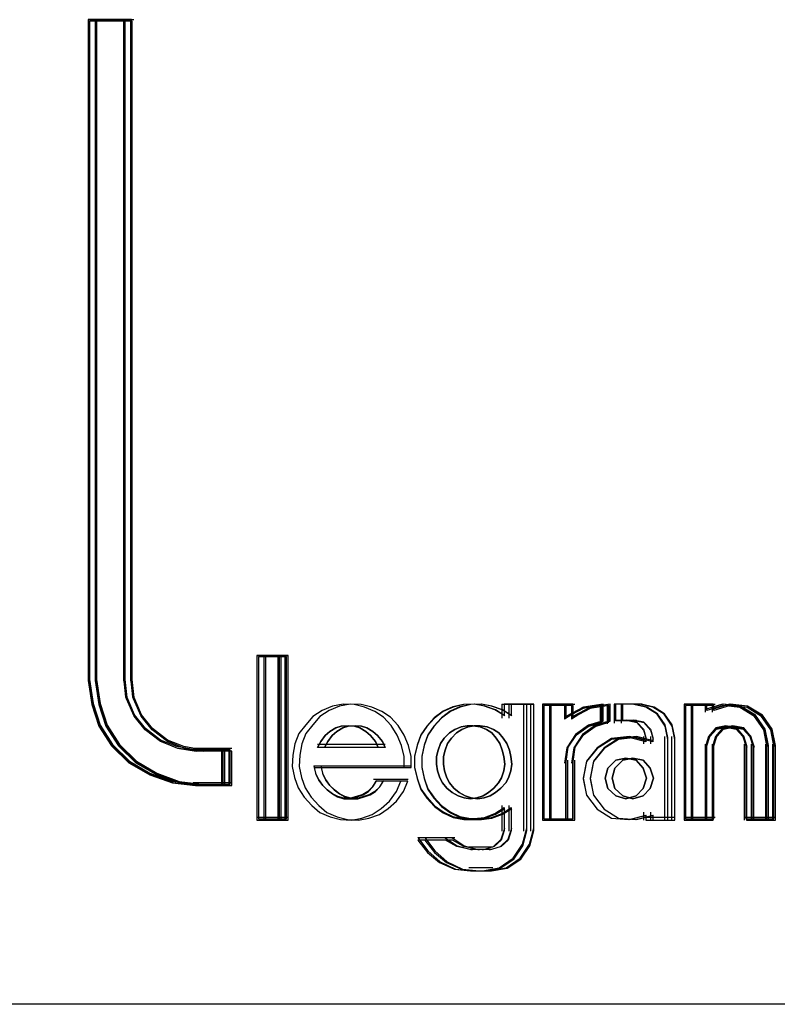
# Model space of a CAD drawing. Header units: centimetres. Extents: x -65222 to -44487, y -149615 to -110728.
# Tile 87 of 98: x -45963 to -45952, y -117915 to -117901. Entities that reach past the tile are written whole.
import ezdxf

# ---------------------------------------------------------------- set-up
doc = ezdxf.new("R2010")
doc.units = ezdxf.units.CM
for name, color, linetype, lineweight in [('2DE_OBJ_Eti-Apparatus', 7, 'Continuous', 25), ('2DE_TXTMARK', 7, 'Continuous', 9), ('ZRE Tablice', 7, 'Continuous', 13)]:
    doc.layers.add(name, color=color, linetype=linetype, lineweight=lineweight)
doc.styles.add('CP_ATTR', font='arial.ttf')

# ---------------------------------------------------------------- blocks, each defined once
blk = doc.blocks.new('2de_eti_9_2423_fj6mmc9')
blk.add_line((249.936, 97.697), (33.936, 97.697))
at = {"style": 'CP_ATTR', "flags": 9}
for tag, p in [('ORDER-NO', (-13.087, -11.867)), ('PRODUCT-TYPE', (-13.087, -11.866)), ('ARTICLE', (-13.087, -11.866)), ('GROUP', (-13.087, -11.866)), ('NUMBER', (-13.087, -11.866)), ('NAME', (-13.087, -11.866)), ('FUNCTION', (-13.087, -11.867)), ('ARTICLE-1', (-13.087, -11.867)), ('PRODUCER', (-13.087, -11.867)), ('WEIGHT', (-13.086, -11.866)), ('IP', (-13.086, -11.866)), ('CURRENT', (-13.086, -11.866)), ('LINK', (-13.086, -11.866)), ('OTHER', (-13.086, -11.866)), ('CHARACTER', (-13.086, -11.866)), ('POWER', (-13.086, -11.867)), ('EL-STATUS', (-13.086, -11.867)), ('ARTICLE-2', (-13.086, -11.867)), ('VOLTAGE', (-13.086, -11.867))]:
    blk.add_attdef(tag, p, '', height=0.00005, dxfattribs=at)
at = {"layer": '2DE_TXTMARK', "style": 'CP_ATTR', "width": 0.8, "flags": 8}
blk.add_attdef('VERTOM', (-6.191, 224.074), '', height=15, dxfattribs=at)
blk = doc.blocks.new('G$C0389C227')
at = {"layer": 'ZRE Tablice', "lineweight": -3}
for p, q in [((1.39, -49.27), (0.873, -49.27)), ((0.873, -49.27), (0.873, -58.669)), ((1.39, -49.27), (0.873, -49.27)), ((0.873, -49.27), (0.873, -58.669)), ((0.873, -49.27), (1.423, -49.27)), ((0.873, -49.27), (0.873, -58.674)), ((1.49, -49.27), (0.973, -49.27)), ((0.973, -49.27), (0.973, -58.669)), ((1.49, -49.27), (0.973, -49.27)), ((0.973, -49.27), (0.973, -58.669)), ((0.973, -49.27), (1.523, -49.27)), ((0.973, -49.27), (0.973, -58.674)), ((1.378, -49.27), (1.378, -58.674)), ((1.39, -58.669), (1.39, -49.27)), ((1.39, -58.669), (1.39, -49.27)), ((1.478, -49.27), (1.478, -58.674)), ((1.49, -58.669), (1.49, -49.27)), ((1.49, -58.669), (1.49, -49.27)), ((1.4, -49.292), (0.894, -49.292)), ((0.894, -49.292), (0.894, -58.654)), ((1.5, -49.292), (0.994, -49.292)), ((0.994, -49.292), (0.994, -58.654)), ((1.4, -58.654), (1.4, -49.292)), ((1.5, -58.654), (1.5, -49.292)), ((3.618, -58.314), (3.274, -58.314)), ((3.274, -58.314), (3.274, -60.656)), ((3.274, -58.314), (3.618, -58.314)), ((3.274, -58.314), (3.274, -60.656)), ((3.596, -58.333), (3.295, -58.333)), ((3.295, -58.333), (3.295, -60.635)), ((3.718, -58.314), (3.374, -58.314)), ((3.374, -58.314), (3.374, -60.656)), ((3.374, -58.314), (3.718, -58.314)), ((3.374, -58.314), (3.374, -60.656)), ((3.696, -58.333), (3.395, -58.333)), ((3.395, -58.333), (3.395, -60.635)), ((3.573, -58.314), (3.573, -60.656)), ((3.596, -60.635), (3.596, -58.333)), ((3.618, -60.656), (3.618, -58.314)), ((3.673, -58.314), (3.673, -60.656)), ((3.696, -60.635), (3.696, -58.333)), ((3.718, -60.656), (3.718, -58.314)), ((0.873, -58.631), (0.924, -58.981)), ((0.873, -58.669), (0.924, -59.011)), ((0.873, -58.669), (0.924, -59.011)), ((0.894, -58.654), (0.944, -58.994)), ((0.973, -58.631), (1.024, -58.981)), ((0.973, -58.669), (1.024, -59.011)), ((0.973, -58.669), (1.024, -59.011)), ((0.994, -58.654), (1.044, -58.994)), ((1.378, -58.631), (1.407, -58.9)), ((1.419, -58.928), (1.39, -58.669)), ((1.419, -58.928), (1.39, -58.669)), ((1.428, -58.912), (1.4, -58.654)), ((1.478, -58.631), (1.507, -58.9)), ((1.519, -58.928), (1.49, -58.669)), ((1.519, -58.928), (1.49, -58.669)), ((1.528, -58.912), (1.5, -58.654)), ((1.407, -58.9), (1.518, -59.158)), ((1.527, -59.176), (1.419, -58.928)), ((1.527, -59.176), (1.419, -58.928)), ((1.534, -59.158), (1.428, -58.912)), ((1.507, -58.9), (1.618, -59.158)), ((1.627, -59.176), (1.519, -58.928)), ((1.627, -59.176), (1.519, -58.928)), ((1.634, -59.158), (1.528, -58.912)), ((0.924, -58.981), (1.027, -59.298)), ((0.924, -59.011), (1.026, -59.319)), ((0.924, -59.011), (1.026, -59.319)), ((0.944, -58.994), (1.044, -59.301)), ((1.024, -58.981), (1.127, -59.298)), ((1.024, -59.011), (1.126, -59.319)), ((1.024, -59.011), (1.126, -59.319)), ((1.044, -58.994), (1.144, -59.301)), ((4.351, -59.033), (4.202, -59.095)), ((4.351, -59.033), (4.202, -59.095)), ((4.451, -59.033), (4.302, -59.095)), ((4.451, -59.033), (4.302, -59.095)), ((4.499, -59.005), (4.351, -59.033)), ((4.499, -59.005), (4.351, -59.033)), ((4.599, -59.005), (4.451, -59.033)), ((4.599, -59.005), (4.451, -59.033)), ((4.659, -59.011), (4.499, -59.005)), ((4.659, -59.011), (4.499, -59.005)), ((4.759, -59.011), (4.599, -59.005)), ((4.759, -59.011), (4.599, -59.005)), ((4.807, -59.045), (4.659, -59.011)), ((4.807, -59.045), (4.659, -59.011)), ((4.907, -59.045), (4.759, -59.011)), ((4.907, -59.045), (4.759, -59.011)), ((4.95, -59.107), (4.807, -59.045)), ((4.95, -59.107), (4.807, -59.045)), ((5.05, -59.107), (4.907, -59.045)), ((5.05, -59.107), (4.907, -59.045)), ((6.061, -59.044), (5.924, -59.106)), ((6.064, -59.045), (5.926, -59.107)), ((6.161, -59.044), (6.024, -59.106)), ((6.164, -59.045), (6.026, -59.107)), ((6.215, -59.011), (6.061, -59.044)), ((6.219, -59.011), (6.064, -59.045)), ((6.315, -59.011), (6.161, -59.044)), ((6.319, -59.011), (6.164, -59.045)), ((6.364, -59.005), (6.215, -59.011)), ((6.369, -59.005), (6.219, -59.011)), ((6.464, -59.005), (6.315, -59.011)), ((6.469, -59.005), (6.319, -59.011)), ((6.513, -59.033), (6.364, -59.005)), ((6.518, -59.033), (6.369, -59.005)), ((6.613, -59.033), (6.464, -59.005)), ((6.618, -59.033), (6.469, -59.005)), ((6.661, -59.083), (6.513, -59.033)), ((6.668, -59.084), (6.518, -59.033)), ((6.761, -59.083), (6.613, -59.033)), ((6.768, -59.084), (6.618, -59.033)), ((6.793, -59.167), (6.661, -59.083)), ((6.8, -59.169), (6.668, -59.084)), ((6.757, -59.005), (7.113, -59.005)), ((6.757, -59.005), (6.757, -59.206)), ((6.893, -59.167), (6.761, -59.083)), ((6.9, -59.169), (6.768, -59.084)), ((7.113, -59.005), (6.793, -59.005)), ((6.793, -59.005), (6.793, -59.167)), ((6.857, -59.005), (7.213, -59.005)), ((6.857, -59.005), (6.857, -59.206)), ((7.213, -59.005), (6.893, -59.005)), ((6.893, -59.005), (6.893, -59.167)), ((7.068, -59.005), (7.068, -60.809)), ((7.113, -60.799), (7.113, -59.005)), ((7.168, -59.005), (7.168, -60.809)), ((7.213, -60.799), (7.213, -59.005)), ((7.335, -59.005), (7.335, -60.656)), ((7.668, -59.005), (7.335, -59.005)), ((7.335, -59.005), (7.695, -59.005)), ((7.335, -59.005), (7.335, -60.656)), ((7.355, -59.025), (7.355, -60.635)), ((7.673, -59.025), (7.355, -59.025)), ((7.435, -59.005), (7.435, -60.656)), ((7.768, -59.005), (7.435, -59.005)), ((7.435, -59.005), (7.795, -59.005)), ((7.435, -59.005), (7.435, -60.656)), ((7.455, -59.025), (7.455, -60.635)), ((7.773, -59.025), (7.455, -59.025)), ((7.651, -59.005), (7.651, -59.218)), ((7.911, -59.053), (7.651, -59.218)), ((7.668, -59.18), (7.668, -59.005)), ((7.92, -59.045), (7.668, -59.18)), ((7.673, -59.195), (7.673, -59.025)), ((7.913, -59.064), (7.673, -59.195)), ((7.751, -59.005), (7.751, -59.218)), ((8.011, -59.053), (7.751, -59.218)), ((7.768, -59.18), (7.768, -59.005)), ((8.02, -59.045), (7.768, -59.18)), ((7.773, -59.195), (7.773, -59.025)), ((8.013, -59.064), (7.773, -59.195)), ((8.2, -59.005), (7.911, -59.053)), ((8.18, -59.025), (7.913, -59.064)), ((8.2, -59.005), (7.92, -59.045)), ((8.3, -59.005), (8.011, -59.053)), ((8.28, -59.025), (8.013, -59.064)), ((8.3, -59.005), (8.02, -59.045)), ((8.157, -59.005), (8.157, -59.284)), ((8.18, -59.261), (8.18, -59.025)), ((8.2, -59.247), (8.2, -59.005)), ((8.257, -59.005), (8.257, -59.284)), ((8.28, -59.261), (8.28, -59.025)), ((8.3, -59.247), (8.3, -59.005)), ((8.656, -59.005), (8.356, -59.005)), ((8.356, -59.005), (8.356, -59.273)), ((8.639, -59.005), (8.373, -59.005)), ((8.373, -59.005), (8.373, -59.236)), ((8.756, -59.005), (8.456, -59.005)), ((8.456, -59.005), (8.456, -59.273)), ((8.739, -59.005), (8.473, -59.005)), ((8.473, -59.005), (8.473, -59.236)), ((8.807, -59.047), (8.612, -59.005)), ((8.823, -59.045), (8.639, -59.005)), ((8.907, -59.047), (8.712, -59.005)), ((8.923, -59.045), (8.739, -59.005)), ((8.966, -59.149), (8.807, -59.047)), ((8.974, -59.14), (8.823, -59.045)), ((9.066, -59.149), (8.907, -59.047)), ((9.074, -59.14), (8.923, -59.045)), ((9.352, -59.005), (9.352, -60.656)), ((9.663, -59.005), (9.352, -59.005)), ((9.352, -59.005), (9.695, -59.005)), ((9.352, -59.005), (9.352, -60.656)), ((9.372, -59.025), (9.372, -60.635)), ((9.673, -59.025), (9.372, -59.025)), ((9.452, -59.005), (9.452, -60.656)), ((9.763, -59.005), (9.452, -59.005)), ((9.452, -59.005), (9.795, -59.005)), ((9.452, -59.005), (9.452, -60.656)), ((9.472, -59.025), (9.472, -60.635)), ((9.773, -59.025), (9.472, -59.025)), ((9.652, -59.005), (9.652, -59.12)), ((9.897, -59.005), (9.652, -59.082)), ((9.906, -59.005), (9.663, -59.078)), ((9.663, -59.078), (9.663, -59.005)), ((9.906, -59.025), (9.673, -59.097)), ((9.673, -59.097), (9.673, -59.025)), ((9.752, -59.005), (9.752, -59.12)), ((9.997, -59.005), (9.752, -59.082)), ((10.006, -59.005), (9.763, -59.078)), ((9.763, -59.078), (9.763, -59.005)), ((10.006, -59.025), (9.773, -59.097)), ((9.773, -59.097), (9.773, -59.025)), ((10.148, -59.035), (9.897, -59.005)), ((10.153, -59.033), (9.906, -59.005)), ((10.146, -59.053), (9.906, -59.025)), ((10.248, -59.035), (9.997, -59.005)), ((10.253, -59.033), (10.006, -59.005)), ((10.246, -59.053), (10.006, -59.025)), ((10.351, -59.179), (10.146, -59.053)), ((10.364, -59.17), (10.148, -59.035)), ((10.367, -59.163), (10.153, -59.033)), ((10.451, -59.179), (10.246, -59.053)), ((10.464, -59.17), (10.248, -59.035)), ((10.467, -59.163), (10.253, -59.033)), ((1.518, -59.158), (1.68, -59.359)), ((1.686, -59.369), (1.527, -59.176)), ((1.686, -59.369), (1.527, -59.176)), ((1.69, -59.351), (1.534, -59.158)), ((1.618, -59.158), (1.78, -59.359)), ((1.786, -59.369), (1.627, -59.176)), ((1.786, -59.369), (1.627, -59.176)), ((1.79, -59.351), (1.634, -59.158)), ((4.071, -59.18), (3.968, -59.298)), ((4.071, -59.18), (3.968, -59.298)), ((4.171, -59.18), (4.068, -59.298)), ((4.171, -59.18), (4.068, -59.298)), ((4.202, -59.095), (4.071, -59.18)), ((4.202, -59.095), (4.071, -59.18)), ((4.302, -59.095), (4.171, -59.18)), ((4.302, -59.095), (4.171, -59.18)), ((5.076, -59.191), (4.95, -59.107)), ((5.076, -59.191), (4.95, -59.107)), ((5.176, -59.191), (5.05, -59.107)), ((5.176, -59.191), (5.05, -59.107)), ((5.184, -59.309), (5.076, -59.191)), ((5.184, -59.309), (5.076, -59.191)), ((5.284, -59.309), (5.176, -59.191)), ((5.284, -59.309), (5.176, -59.191)), ((5.798, -59.201), (5.69, -59.318)), ((5.8, -59.202), (5.691, -59.321)), ((5.898, -59.201), (5.79, -59.318)), ((5.9, -59.202), (5.791, -59.321)), ((5.924, -59.106), (5.798, -59.201)), ((5.926, -59.107), (5.8, -59.202)), ((6.024, -59.106), (5.898, -59.201)), ((6.026, -59.107), (5.9, -59.202)), ((9.081, -59.317), (8.966, -59.149)), ((9.083, -59.298), (8.974, -59.14)), ((9.181, -59.317), (9.066, -59.149)), ((9.183, -59.298), (9.074, -59.14)), ((10.485, -59.371), (10.351, -59.179)), ((10.504, -59.377), (10.364, -59.17)), ((10.505, -59.36), (10.367, -59.163)), ((10.585, -59.371), (10.451, -59.179)), ((10.604, -59.377), (10.464, -59.17)), ((10.605, -59.36), (10.467, -59.163)), ((1.026, -59.319), (1.208, -59.595)), ((1.026, -59.319), (1.208, -59.595)), ((1.027, -59.298), (1.21, -59.58)), ((1.044, -59.301), (1.222, -59.576)), ((1.126, -59.319), (1.308, -59.595)), ((1.126, -59.319), (1.308, -59.595)), ((1.127, -59.298), (1.31, -59.58)), ((1.144, -59.301), (1.322, -59.576)), ((1.68, -59.359), (1.901, -59.53)), ((1.902, -59.534), (1.686, -59.369)), ((1.902, -59.534), (1.686, -59.369)), ((1.901, -59.515), (1.69, -59.351)), ((1.78, -59.359), (2.001, -59.53)), ((2.002, -59.534), (1.786, -59.369)), ((2.002, -59.534), (1.786, -59.369)), ((2.001, -59.515), (1.79, -59.351)), ((3.968, -59.298), (3.871, -59.422)), ((3.968, -59.298), (3.871, -59.422)), ((4.068, -59.298), (3.971, -59.422)), ((4.068, -59.298), (3.971, -59.422)), ((4.31, -59.394), (4.398, -59.343)), ((4.31, -59.394), (4.398, -59.343)), ((4.398, -59.343), (4.31, -59.394)), ((4.398, -59.343), (4.474, -59.317)), ((4.398, -59.343), (4.474, -59.317)), ((4.474, -59.317), (4.398, -59.343)), ((4.41, -59.394), (4.498, -59.343)), ((4.41, -59.394), (4.498, -59.343)), ((4.498, -59.343), (4.41, -59.394)), ((4.474, -59.317), (4.574, -59.311)), ((4.474, -59.317), (4.574, -59.311)), ((4.574, -59.311), (4.474, -59.317)), ((4.498, -59.343), (4.574, -59.317)), ((4.498, -59.343), (4.574, -59.317)), ((4.574, -59.317), (4.498, -59.343)), ((4.574, -59.311), (4.662, -59.317)), ((4.574, -59.311), (4.662, -59.317)), ((4.662, -59.317), (4.574, -59.311)), ((4.574, -59.317), (4.674, -59.311)), ((4.574, -59.317), (4.674, -59.311)), ((4.674, -59.311), (4.574, -59.317)), ((4.662, -59.317), (4.738, -59.343)), ((4.662, -59.317), (4.738, -59.343)), ((4.738, -59.343), (4.662, -59.317)), ((4.674, -59.311), (4.762, -59.317)), ((4.674, -59.311), (4.762, -59.317)), ((4.762, -59.317), (4.674, -59.311)), ((4.738, -59.343), (4.825, -59.394)), ((4.738, -59.343), (4.825, -59.394)), ((4.825, -59.394), (4.738, -59.343)), ((4.762, -59.317), (4.838, -59.343)), ((4.762, -59.317), (4.838, -59.343)), ((4.838, -59.343), (4.762, -59.317)), ((4.838, -59.343), (4.925, -59.394)), ((4.838, -59.343), (4.925, -59.394)), ((4.925, -59.394), (4.838, -59.343)), ((5.27, -59.445), (5.184, -59.309)), ((5.27, -59.445), (5.184, -59.309)), ((5.37, -59.445), (5.284, -59.309)), ((5.37, -59.445), (5.284, -59.309)), ((5.69, -59.318), (5.604, -59.441)), ((5.691, -59.321), (5.604, -59.445)), ((5.79, -59.318), (5.704, -59.441)), ((5.791, -59.321), (5.704, -59.445)), ((6.015, -59.414), (6.091, -59.363)), ((6.015, -59.414), (6.091, -59.363)), ((6.091, -59.363), (6.015, -59.414)), ((6.091, -59.363), (6.178, -59.328)), ((6.091, -59.363), (6.178, -59.328)), ((6.178, -59.328), (6.091, -59.363)), ((6.115, -59.414), (6.191, -59.363)), ((6.115, -59.414), (6.191, -59.363)), ((6.191, -59.363), (6.115, -59.414)), ((6.178, -59.328), (6.265, -59.311)), ((6.178, -59.328), (6.265, -59.311)), ((6.265, -59.311), (6.178, -59.328)), ((6.191, -59.363), (6.278, -59.328)), ((6.191, -59.363), (6.278, -59.328)), ((6.278, -59.328), (6.191, -59.363)), ((6.265, -59.311), (6.352, -59.311)), ((6.265, -59.311), (6.352, -59.311)), ((6.352, -59.311), (6.265, -59.311)), ((6.278, -59.328), (6.365, -59.311)), ((6.278, -59.328), (6.365, -59.311)), ((6.365, -59.311), (6.278, -59.328)), ((6.352, -59.311), (6.451, -59.328)), ((6.352, -59.311), (6.451, -59.328)), ((6.451, -59.328), (6.352, -59.311)), ((6.365, -59.311), (6.452, -59.311)), ((6.365, -59.311), (6.452, -59.311)), ((6.452, -59.311), (6.365, -59.311)), ((6.451, -59.328), (6.538, -59.363)), ((6.451, -59.328), (6.538, -59.363)), ((6.538, -59.363), (6.451, -59.328)), ((6.452, -59.311), (6.551, -59.328)), ((6.452, -59.311), (6.551, -59.328)), ((6.551, -59.328), (6.452, -59.311)), ((6.538, -59.363), (6.614, -59.414)), ((6.538, -59.363), (6.614, -59.414)), ((6.614, -59.414), (6.538, -59.363)), ((6.551, -59.328), (6.638, -59.363)), ((6.551, -59.328), (6.638, -59.363)), ((6.638, -59.363), (6.551, -59.328)), ((6.638, -59.363), (6.714, -59.414)), ((6.638, -59.363), (6.714, -59.414)), ((6.714, -59.414), (6.638, -59.363)), ((7.989, -59.305), (7.808, -59.435)), ((7.818, -59.443), (7.985, -59.322)), ((7.82, -59.433), (7.996, -59.309)), ((8.089, -59.305), (7.908, -59.435)), ((7.918, -59.443), (8.085, -59.322)), ((7.92, -59.433), (8.096, -59.309)), ((7.985, -59.322), (8.18, -59.261)), ((8.2, -59.24), (7.989, -59.305)), ((7.996, -59.309), (8.2, -59.247)), ((8.085, -59.322), (8.28, -59.261)), ((8.3, -59.24), (8.089, -59.305)), ((8.096, -59.309), (8.3, -59.247)), ((8.356, -59.23), (8.572, -59.23)), ((8.373, -59.236), (8.552, -59.236)), ((8.456, -59.23), (8.672, -59.23)), ((8.473, -59.236), (8.652, -59.236)), ((8.68, -59.262), (8.529, -59.23)), ((8.552, -59.236), (8.685, -59.264)), ((8.78, -59.262), (8.629, -59.23)), ((8.652, -59.236), (8.785, -59.264)), ((8.778, -59.373), (8.68, -59.262)), ((8.685, -59.264), (8.772, -59.36)), ((8.772, -59.36), (8.806, -59.478)), ((8.878, -59.373), (8.78, -59.262)), ((8.785, -59.264), (8.872, -59.36)), ((8.872, -59.36), (8.906, -59.478)), ((9.118, -59.509), (9.081, -59.317)), ((9.118, -59.478), (9.083, -59.298)), ((9.218, -59.509), (9.181, -59.317)), ((9.218, -59.478), (9.183, -59.298)), ((9.801, -59.343), (9.699, -59.465)), ((9.71, -59.456), (9.808, -59.349)), ((9.717, -59.465), (9.812, -59.36)), ((9.901, -59.343), (9.799, -59.465)), ((9.945, -59.311), (9.801, -59.343)), ((9.808, -59.349), (9.946, -59.321)), ((9.81, -59.456), (9.908, -59.349)), ((9.812, -59.36), (9.945, -59.333)), ((9.817, -59.465), (9.912, -59.36)), ((10.045, -59.311), (9.901, -59.343)), ((9.908, -59.349), (10.046, -59.321)), ((9.912, -59.36), (10.045, -59.333)), ((10.1, -59.343), (9.945, -59.311)), ((9.945, -59.333), (10.09, -59.36)), ((9.946, -59.321), (10.096, -59.349)), ((10.2, -59.343), (10.045, -59.311)), ((10.045, -59.333), (10.19, -59.36)), ((10.046, -59.321), (10.196, -59.349)), ((10.09, -59.36), (10.184, -59.465)), ((10.096, -59.349), (10.194, -59.456)), ((10.202, -59.465), (10.1, -59.343)), ((10.19, -59.36), (10.284, -59.465)), ((10.196, -59.349), (10.294, -59.456)), ((10.302, -59.465), (10.2, -59.343)), ((10.551, -59.591), (10.505, -59.36)), ((10.651, -59.591), (10.605, -59.36)), ((3.871, -59.422), (3.814, -59.569)), ((3.871, -59.422), (3.814, -59.569)), ((3.971, -59.422), (3.914, -59.569)), ((3.971, -59.422), (3.914, -59.569)), ((4.182, -59.535), (4.246, -59.452)), ((4.182, -59.535), (4.246, -59.452)), ((4.246, -59.452), (4.182, -59.535)), ((4.246, -59.452), (4.31, -59.394)), ((4.246, -59.452), (4.31, -59.394)), ((4.31, -59.394), (4.246, -59.452)), ((4.282, -59.535), (4.346, -59.452)), ((4.282, -59.535), (4.346, -59.452)), ((4.346, -59.452), (4.282, -59.535)), ((4.346, -59.452), (4.41, -59.394)), ((4.346, -59.452), (4.41, -59.394)), ((4.41, -59.394), (4.346, -59.452)), ((4.825, -59.394), (4.89, -59.452)), ((4.825, -59.394), (4.89, -59.452)), ((4.89, -59.452), (4.825, -59.394)), ((4.89, -59.452), (4.96, -59.535)), ((4.89, -59.452), (4.96, -59.535)), ((4.96, -59.535), (4.89, -59.452)), ((4.925, -59.394), (4.99, -59.452)), ((4.925, -59.394), (4.99, -59.452)), ((4.99, -59.452), (4.925, -59.394)), ((4.99, -59.452), (5.06, -59.535)), ((4.99, -59.452), (5.06, -59.535)), ((5.06, -59.535), (4.99, -59.452)), ((5.333, -59.591), (5.27, -59.445)), ((5.333, -59.591), (5.27, -59.445)), ((5.433, -59.591), (5.37, -59.445)), ((5.433, -59.591), (5.37, -59.445)), ((5.604, -59.441), (5.552, -59.586)), ((5.604, -59.445), (5.553, -59.591)), ((5.704, -59.441), (5.652, -59.586)), ((5.704, -59.445), (5.653, -59.591)), ((5.887, -59.563), (5.94, -59.489)), ((5.887, -59.563), (5.94, -59.489)), ((5.94, -59.489), (5.887, -59.563)), ((5.94, -59.489), (6.015, -59.414)), ((5.94, -59.489), (6.015, -59.414)), ((6.015, -59.414), (5.94, -59.489)), ((5.987, -59.563), (6.04, -59.489)), ((5.987, -59.563), (6.04, -59.489)), ((6.04, -59.489), (5.987, -59.563)), ((6.04, -59.489), (6.115, -59.414)), ((6.04, -59.489), (6.115, -59.414)), ((6.115, -59.414), (6.04, -59.489)), ((6.614, -59.414), (6.678, -59.489)), ((6.614, -59.414), (6.678, -59.489)), ((6.678, -59.489), (6.614, -59.414)), ((6.678, -59.489), (6.73, -59.563)), ((6.678, -59.489), (6.73, -59.563)), ((6.73, -59.563), (6.678, -59.489)), ((6.714, -59.414), (6.778, -59.489)), ((6.714, -59.414), (6.778, -59.489)), ((6.778, -59.489), (6.714, -59.414)), ((6.778, -59.489), (6.83, -59.563)), ((6.778, -59.489), (6.83, -59.563)), ((6.83, -59.563), (6.778, -59.489)), ((7.808, -59.435), (7.681, -59.624)), ((7.698, -59.614), (7.82, -59.433)), ((7.701, -59.618), (7.818, -59.443)), ((7.908, -59.435), (7.781, -59.624)), ((7.798, -59.614), (7.92, -59.433)), ((7.801, -59.618), (7.918, -59.443)), ((8.316, -59.507), (8.114, -59.636)), ((8.32, -59.494), (8.116, -59.625)), ((8.416, -59.507), (8.214, -59.636)), ((8.42, -59.494), (8.216, -59.625)), ((8.564, -59.478), (8.316, -59.507)), ((8.572, -59.466), (8.32, -59.494)), ((8.664, -59.478), (8.416, -59.507)), ((8.672, -59.466), (8.42, -59.494)), ((8.806, -59.54), (8.564, -59.478)), ((8.817, -59.528), (8.572, -59.466)), ((8.906, -59.54), (8.664, -59.478)), ((8.917, -59.528), (8.672, -59.466)), ((8.774, -59.466), (8.774, -59.569)), ((8.817, -59.509), (8.778, -59.373)), ((8.806, -59.478), (8.806, -59.54)), ((8.874, -59.466), (8.874, -59.569)), ((8.917, -59.509), (8.878, -59.373)), ((8.906, -59.478), (8.906, -59.54)), ((9.073, -59.466), (9.073, -60.656)), ((9.118, -60.656), (9.118, -59.478)), ((9.173, -59.466), (9.173, -60.656)), ((9.218, -60.656), (9.218, -59.478)), ((9.699, -59.465), (9.652, -59.619)), ((9.663, -59.591), (9.71, -59.456)), ((9.673, -59.596), (9.717, -59.465)), ((9.799, -59.465), (9.752, -59.619)), ((9.763, -59.591), (9.81, -59.456)), ((9.773, -59.596), (9.817, -59.465)), ((10.184, -59.465), (10.229, -59.596)), ((10.194, -59.456), (10.24, -59.591)), ((10.25, -59.619), (10.202, -59.465)), ((10.284, -59.465), (10.329, -59.596)), ((10.294, -59.456), (10.34, -59.591)), ((10.35, -59.619), (10.302, -59.465)), ((10.529, -59.596), (10.485, -59.371)), ((10.551, -59.619), (10.504, -59.377)), ((10.629, -59.596), (10.585, -59.371)), ((10.651, -59.619), (10.604, -59.377)), ((1.208, -59.595), (1.453, -59.837)), ((1.208, -59.595), (1.453, -59.837)), ((1.21, -59.58), (1.456, -59.829)), ((1.222, -59.576), (1.462, -59.817)), ((1.308, -59.595), (1.553, -59.837)), ((1.308, -59.595), (1.553, -59.837)), ((1.31, -59.58), (1.556, -59.829)), ((1.322, -59.576), (1.562, -59.817)), ((2.135, -59.608), (1.901, -59.515)), ((1.901, -59.53), (2.145, -59.628)), ((2.141, -59.628), (1.902, -59.534)), ((2.141, -59.628), (1.902, -59.534)), ((2.235, -59.608), (2.001, -59.515)), ((2.001, -59.53), (2.245, -59.628)), ((2.241, -59.628), (2.002, -59.534)), ((2.241, -59.628), (2.002, -59.534)), ((2.39, -59.652), (2.135, -59.608)), ((2.403, -59.672), (2.141, -59.628)), ((2.403, -59.672), (2.141, -59.628)), ((2.145, -59.628), (2.412, -59.674)), ((2.49, -59.652), (2.235, -59.608)), ((2.503, -59.672), (2.241, -59.628)), ((2.503, -59.672), (2.241, -59.628)), ((2.245, -59.628), (2.512, -59.674)), ((2.367, -59.63), (2.818, -59.63)), ((2.467, -59.63), (2.918, -59.63)), ((2.773, -59.63), (2.773, -60.162)), ((2.873, -59.63), (2.873, -60.162)), ((3.814, -59.569), (3.785, -59.732)), ((3.814, -59.569), (3.785, -59.732)), ((3.914, -59.569), (3.885, -59.732)), ((3.914, -59.569), (3.885, -59.732)), ((4.135, -59.619), (4.182, -59.535)), ((4.135, -59.619), (4.182, -59.535)), ((4.182, -59.535), (4.135, -59.619)), ((4.135, -59.575), (5.001, -59.575)), ((5.001, -59.619), (4.135, -59.619)), ((5.001, -59.619), (4.135, -59.619)), ((4.235, -59.619), (4.282, -59.535)), ((4.235, -59.619), (4.282, -59.535)), ((4.282, -59.535), (4.235, -59.619)), ((4.235, -59.575), (5.101, -59.575)), ((5.101, -59.619), (4.235, -59.619)), ((5.101, -59.619), (4.235, -59.619)), ((4.96, -59.535), (5.001, -59.619)), ((4.96, -59.535), (5.001, -59.619)), ((5.001, -59.619), (4.96, -59.535)), ((5.06, -59.535), (5.101, -59.619)), ((5.06, -59.535), (5.101, -59.619)), ((5.101, -59.619), (5.06, -59.535)), ((5.367, -59.749), (5.333, -59.591)), ((5.367, -59.749), (5.333, -59.591)), ((5.467, -59.749), (5.433, -59.591)), ((5.467, -59.749), (5.433, -59.591)), ((5.552, -59.586), (5.518, -59.743)), ((5.553, -59.591), (5.518, -59.749)), ((5.652, -59.586), (5.618, -59.743)), ((5.653, -59.591), (5.618, -59.749)), ((5.852, -59.661), (5.887, -59.563)), ((5.852, -59.661), (5.887, -59.563)), ((5.887, -59.563), (5.852, -59.661)), ((5.952, -59.661), (5.987, -59.563)), ((5.952, -59.661), (5.987, -59.563)), ((5.987, -59.563), (5.952, -59.661)), ((6.73, -59.563), (6.765, -59.661)), ((6.73, -59.563), (6.765, -59.661)), ((6.765, -59.661), (6.73, -59.563)), ((6.83, -59.563), (6.865, -59.661)), ((6.83, -59.563), (6.865, -59.661)), ((6.865, -59.661), (6.83, -59.563)), ((7.681, -59.624), (7.651, -59.843)), ((7.668, -59.822), (7.698, -59.614)), ((7.673, -59.822), (7.701, -59.618)), ((7.781, -59.624), (7.751, -59.843)), ((7.768, -59.822), (7.798, -59.614)), ((7.773, -59.822), (7.801, -59.618)), ((8.116, -59.625), (7.964, -59.813)), ((8.114, -59.636), (7.964, -59.822)), ((8.216, -59.625), (8.064, -59.813)), ((8.214, -59.636), (8.064, -59.822)), ((9.652, -59.575), (9.652, -60.656)), ((9.663, -60.656), (9.663, -59.591)), ((9.673, -60.635), (9.673, -59.596)), ((9.752, -59.575), (9.752, -60.656)), ((9.763, -60.656), (9.763, -59.591)), ((9.773, -60.635), (9.773, -59.596)), ((10.207, -59.575), (10.207, -60.656)), ((10.229, -59.596), (10.229, -60.635)), ((10.24, -59.591), (10.24, -60.656)), ((10.307, -59.575), (10.307, -60.656)), ((10.329, -59.596), (10.329, -60.635)), ((10.34, -59.591), (10.34, -60.656)), ((10.508, -59.575), (10.508, -60.656)), ((10.529, -60.635), (10.529, -59.596)), ((10.551, -60.656), (10.551, -59.591)), ((10.608, -59.575), (10.608, -60.656)), ((10.629, -60.635), (10.629, -59.596)), ((10.651, -60.656), (10.651, -59.591)), ((2.796, -59.652), (2.39, -59.652)), ((2.818, -59.672), (2.403, -59.672)), ((2.818, -59.672), (2.403, -59.672)), ((2.896, -59.652), (2.49, -59.652)), ((2.918, -59.672), (2.503, -59.672)), ((2.918, -59.672), (2.503, -59.672)), ((2.796, -60.141), (2.796, -59.652)), ((2.818, -60.162), (2.818, -59.672)), ((2.818, -60.162), (2.818, -59.672)), ((2.896, -60.141), (2.896, -59.652)), ((2.918, -60.162), (2.918, -59.672)), ((2.918, -60.162), (2.918, -59.672)), ((3.785, -59.732), (3.774, -59.89)), ((3.785, -59.732), (3.774, -59.89)), ((3.885, -59.732), (3.874, -59.89)), ((3.885, -59.732), (3.874, -59.89)), ((5.367, -59.907), (5.367, -59.749)), ((5.367, -59.907), (5.367, -59.749)), ((5.467, -59.907), (5.467, -59.749)), ((5.467, -59.907), (5.467, -59.749)), ((5.518, -59.743), (5.518, -59.899)), ((5.518, -59.749), (5.518, -59.907)), ((5.618, -59.743), (5.618, -59.899)), ((5.618, -59.749), (5.618, -59.907)), ((5.829, -59.747), (5.852, -59.661)), ((5.829, -59.747), (5.852, -59.661)), ((5.852, -59.661), (5.829, -59.747)), ((5.829, -59.856), (5.829, -59.747)), ((5.829, -59.856), (5.829, -59.747)), ((5.829, -59.747), (5.829, -59.856)), ((5.929, -59.747), (5.952, -59.661)), ((5.929, -59.747), (5.952, -59.661)), ((5.952, -59.661), (5.929, -59.747)), ((5.929, -59.856), (5.929, -59.747)), ((5.929, -59.856), (5.929, -59.747)), ((5.929, -59.747), (5.929, -59.856)), ((6.765, -59.661), (6.788, -59.747)), ((6.765, -59.661), (6.788, -59.747)), ((6.788, -59.747), (6.765, -59.661)), ((6.788, -59.747), (6.8, -59.856)), ((6.788, -59.747), (6.8, -59.856)), ((6.8, -59.856), (6.788, -59.747)), ((6.865, -59.661), (6.888, -59.747)), ((6.865, -59.661), (6.888, -59.747)), ((6.888, -59.747), (6.865, -59.661)), ((6.888, -59.747), (6.9, -59.856)), ((6.888, -59.747), (6.9, -59.856)), ((6.9, -59.856), (6.888, -59.747)), ((8.38, -59.803), (8.523, -59.773)), ((8.38, -59.803), (8.523, -59.773)), ((8.523, -59.773), (8.38, -59.803)), ((8.48, -59.803), (8.623, -59.773)), ((8.48, -59.803), (8.623, -59.773)), ((8.623, -59.773), (8.48, -59.803)), ((8.523, -59.773), (8.667, -59.803)), ((8.523, -59.773), (8.667, -59.803)), ((8.667, -59.803), (8.523, -59.773)), ((8.623, -59.773), (8.767, -59.803)), ((8.623, -59.773), (8.767, -59.803)), ((8.767, -59.803), (8.623, -59.773)), ((1.453, -59.837), (1.749, -60.008)), ((1.453, -59.837), (1.749, -60.008)), ((1.456, -59.829), (1.754, -60.004)), ((1.462, -59.817), (1.751, -59.987)), ((1.553, -59.837), (1.849, -60.008)), ((1.553, -59.837), (1.849, -60.008)), ((1.556, -59.829), (1.854, -60.004)), ((1.562, -59.817), (1.851, -59.987)), ((3.774, -59.89), (3.808, -60.048)), ((3.774, -59.89), (3.808, -60.048)), ((3.874, -59.89), (3.908, -60.048)), ((3.874, -59.89), (3.908, -60.048)), ((4.085, -59.883), (4.108, -59.986)), ((4.085, -59.883), (5.367, -59.883)), ((4.117, -60.003), (4.094, -59.907)), ((4.094, -59.907), (5.367, -59.907)), ((4.185, -59.883), (4.208, -59.986)), ((4.185, -59.883), (5.467, -59.883)), ((4.217, -60.003), (4.194, -59.907)), ((4.194, -59.907), (5.467, -59.907)), ((5.518, -59.899), (5.552, -60.056)), ((5.518, -59.907), (5.553, -60.064)), ((5.618, -59.899), (5.652, -60.056)), ((5.618, -59.907), (5.653, -60.064)), ((5.841, -59.953), (5.829, -59.856)), ((5.841, -59.953), (5.829, -59.856)), ((5.829, -59.856), (5.841, -59.953)), ((5.941, -59.953), (5.929, -59.856)), ((5.941, -59.953), (5.929, -59.856)), ((5.929, -59.856), (5.941, -59.953)), ((6.8, -59.856), (6.788, -59.953)), ((6.8, -59.856), (6.788, -59.953)), ((6.788, -59.953), (6.8, -59.856)), ((6.9, -59.856), (6.888, -59.953)), ((6.9, -59.856), (6.888, -59.953)), ((6.888, -59.953), (6.9, -59.856)), ((7.668, -60.656), (7.668, -59.822)), ((7.673, -60.635), (7.673, -59.822)), ((7.695, -60.656), (7.695, -59.8)), ((7.768, -60.656), (7.768, -59.822)), ((7.773, -60.635), (7.773, -59.822)), ((7.795, -60.656), (7.795, -59.8)), ((7.964, -59.813), (7.917, -60.058)), ((7.964, -59.822), (7.917, -60.065)), ((8.064, -59.813), (8.017, -60.058)), ((8.064, -59.822), (8.017, -60.065)), ((8.23, -60.058), (8.266, -59.916)), ((8.23, -60.058), (8.266, -59.916)), ((8.266, -59.916), (8.23, -60.058)), ((8.266, -59.916), (8.38, -59.803)), ((8.266, -59.916), (8.38, -59.803)), ((8.38, -59.803), (8.266, -59.916)), ((8.33, -60.058), (8.366, -59.916)), ((8.33, -60.058), (8.366, -59.916)), ((8.366, -59.916), (8.33, -60.058)), ((8.366, -59.916), (8.48, -59.803)), ((8.366, -59.916), (8.48, -59.803)), ((8.48, -59.803), (8.366, -59.916)), ((8.667, -59.803), (8.769, -59.916)), ((8.667, -59.803), (8.769, -59.916)), ((8.769, -59.916), (8.667, -59.803)), ((8.767, -59.803), (8.869, -59.916)), ((8.767, -59.803), (8.869, -59.916)), ((8.869, -59.916), (8.767, -59.803)), ((8.769, -59.916), (8.817, -60.058)), ((8.769, -59.916), (8.817, -60.058)), ((8.817, -60.058), (8.769, -59.916)), ((8.869, -59.916), (8.917, -60.058)), ((8.869, -59.916), (8.917, -60.058)), ((8.917, -60.058), (8.869, -59.916)), ((1.749, -60.008), (2.073, -60.124)), ((1.749, -60.008), (2.073, -60.124)), ((1.751, -59.987), (2.068, -60.102)), ((1.754, -60.004), (2.08, -60.123)), ((1.849, -60.008), (2.173, -60.124)), ((1.849, -60.008), (2.173, -60.124)), ((1.851, -59.987), (2.168, -60.102)), ((1.854, -60.004), (2.18, -60.123)), ((3.808, -60.048), (3.86, -60.194)), ((3.808, -60.048), (3.86, -60.194)), ((3.908, -60.048), (3.96, -60.194)), ((3.908, -60.048), (3.96, -60.194)), ((4.108, -59.986), (4.149, -60.077)), ((4.157, -60.087), (4.117, -60.003)), ((4.208, -59.986), (4.249, -60.077)), ((4.257, -60.087), (4.217, -60.003)), ((4.935, -60.069), (5.324, -60.069)), ((5.035, -60.069), (5.424, -60.069)), ((5.552, -60.056), (5.604, -60.207)), ((5.553, -60.064), (5.604, -60.216)), ((5.652, -60.056), (5.704, -60.207)), ((5.653, -60.064), (5.704, -60.216)), ((5.876, -60.051), (5.841, -59.953)), ((5.876, -60.051), (5.841, -59.953)), ((5.841, -59.953), (5.876, -60.051)), ((5.916, -60.125), (5.876, -60.051)), ((5.916, -60.125), (5.876, -60.051)), ((5.876, -60.051), (5.916, -60.125)), ((5.976, -60.051), (5.941, -59.953)), ((5.976, -60.051), (5.941, -59.953)), ((5.941, -59.953), (5.976, -60.051)), ((6.016, -60.125), (5.976, -60.051)), ((6.016, -60.125), (5.976, -60.051)), ((5.976, -60.051), (6.016, -60.125)), ((6.754, -60.051), (6.713, -60.125)), ((6.754, -60.051), (6.713, -60.125)), ((6.713, -60.125), (6.754, -60.051)), ((6.788, -59.953), (6.754, -60.051)), ((6.788, -59.953), (6.754, -60.051)), ((6.754, -60.051), (6.788, -59.953)), ((6.854, -60.051), (6.813, -60.125)), ((6.854, -60.051), (6.813, -60.125)), ((6.813, -60.125), (6.854, -60.051)), ((6.888, -59.953), (6.854, -60.051)), ((6.888, -59.953), (6.854, -60.051)), ((6.854, -60.051), (6.888, -59.953)), ((7.917, -60.058), (7.964, -60.297)), ((7.917, -60.065), (7.964, -60.301)), ((8.017, -60.058), (8.064, -60.297)), ((8.017, -60.065), (8.064, -60.301)), ((8.266, -60.206), (8.23, -60.058)), ((8.266, -60.206), (8.23, -60.058)), ((8.23, -60.058), (8.266, -60.206)), ((8.366, -60.206), (8.33, -60.058)), ((8.366, -60.206), (8.33, -60.058)), ((8.33, -60.058), (8.366, -60.206)), ((8.817, -60.058), (8.769, -60.206)), ((8.817, -60.058), (8.769, -60.206)), ((8.769, -60.206), (8.817, -60.058)), ((8.917, -60.058), (8.869, -60.206)), ((8.917, -60.058), (8.869, -60.206)), ((8.869, -60.206), (8.917, -60.058)), ((2.068, -60.102), (2.39, -60.141)), ((2.073, -60.124), (2.403, -60.162)), ((2.073, -60.124), (2.403, -60.162)), ((2.08, -60.123), (2.412, -60.162)), ((2.168, -60.102), (2.49, -60.141)), ((2.173, -60.124), (2.503, -60.162)), ((2.173, -60.124), (2.503, -60.162)), ((2.18, -60.123), (2.512, -60.162)), ((2.367, -60.117), (2.818, -60.117)), ((2.39, -60.141), (2.796, -60.141)), ((2.403, -60.162), (2.818, -60.162)), ((2.403, -60.162), (2.818, -60.162)), ((2.467, -60.117), (2.918, -60.117)), ((2.49, -60.141), (2.896, -60.141)), ((2.503, -60.162), (2.918, -60.162)), ((2.503, -60.162), (2.918, -60.162)), ((3.86, -60.194), (3.945, -60.329)), ((3.86, -60.194), (3.945, -60.329)), ((3.96, -60.194), (4.045, -60.329)), ((3.96, -60.194), (4.045, -60.329)), ((4.149, -60.077), (4.207, -60.155)), ((4.214, -60.16), (4.157, -60.087)), ((4.207, -60.155), (4.272, -60.222)), ((4.276, -60.222), (4.214, -60.16)), ((4.249, -60.077), (4.307, -60.155)), ((4.314, -60.16), (4.257, -60.087)), ((4.307, -60.155), (4.372, -60.222)), ((4.376, -60.222), (4.314, -60.16)), ((4.916, -60.183), (4.853, -60.245)), ((4.861, -60.246), (4.925, -60.179)), ((4.967, -60.098), (4.916, -60.183)), ((4.925, -60.179), (4.978, -60.089)), ((5.016, -60.183), (4.953, -60.245)), ((4.961, -60.246), (5.025, -60.179)), ((5.321, -60.098), (4.967, -60.098)), ((5.067, -60.098), (5.016, -60.183)), ((5.025, -60.179), (5.078, -60.089)), ((5.421, -60.098), (5.067, -60.098)), ((5.258, -60.245), (5.321, -60.098)), ((5.258, -60.245), (5.321, -60.098)), ((5.358, -60.245), (5.421, -60.098)), ((5.358, -60.245), (5.421, -60.098)), ((5.604, -60.207), (5.69, -60.329)), ((5.704, -60.207), (5.79, -60.329)), ((5.974, -60.2), (5.916, -60.125)), ((5.974, -60.2), (5.916, -60.125)), ((5.916, -60.125), (5.974, -60.2)), ((6.05, -60.263), (5.974, -60.2)), ((6.05, -60.263), (5.974, -60.2)), ((5.974, -60.2), (6.05, -60.263)), ((6.074, -60.2), (6.016, -60.125)), ((6.074, -60.2), (6.016, -60.125)), ((6.016, -60.125), (6.074, -60.2)), ((6.15, -60.263), (6.074, -60.2)), ((6.15, -60.263), (6.074, -60.2)), ((6.074, -60.2), (6.15, -60.263)), ((6.643, -60.2), (6.567, -60.263)), ((6.643, -60.2), (6.567, -60.263)), ((6.567, -60.263), (6.643, -60.2)), ((6.713, -60.125), (6.643, -60.2)), ((6.713, -60.125), (6.643, -60.2)), ((6.643, -60.2), (6.713, -60.125)), ((6.743, -60.2), (6.667, -60.263)), ((6.743, -60.2), (6.667, -60.263)), ((6.667, -60.263), (6.743, -60.2)), ((6.813, -60.125), (6.743, -60.2)), ((6.813, -60.125), (6.743, -60.2)), ((6.743, -60.2), (6.813, -60.125)), ((8.38, -60.307), (8.266, -60.206)), ((8.38, -60.307), (8.266, -60.206)), ((8.266, -60.206), (8.38, -60.307)), ((8.48, -60.307), (8.366, -60.206)), ((8.48, -60.307), (8.366, -60.206)), ((8.366, -60.206), (8.48, -60.307)), ((8.769, -60.206), (8.667, -60.307)), ((8.769, -60.206), (8.667, -60.307)), ((8.667, -60.307), (8.769, -60.206)), ((8.869, -60.206), (8.767, -60.307)), ((8.869, -60.206), (8.767, -60.307)), ((8.767, -60.307), (8.869, -60.206)), ((3.945, -60.329), (4.054, -60.448)), ((3.945, -60.329), (4.054, -60.448)), ((4.045, -60.329), (4.154, -60.448)), ((4.045, -60.329), (4.154, -60.448)), ((4.272, -60.222), (4.348, -60.282)), ((4.351, -60.279), (4.276, -60.222)), ((4.348, -60.282), (4.423, -60.324)), ((4.425, -60.318), (4.351, -60.279)), ((4.372, -60.222), (4.448, -60.282)), ((4.451, -60.279), (4.376, -60.222)), ((4.423, -60.324), (4.511, -60.349)), ((4.51, -60.341), (4.425, -60.318)), ((4.448, -60.282), (4.523, -60.324)), ((4.525, -60.318), (4.451, -60.279)), ((4.608, -60.341), (4.51, -60.341)), ((4.511, -60.349), (4.61, -60.349)), ((4.523, -60.324), (4.611, -60.349)), ((4.61, -60.341), (4.525, -60.318)), ((4.693, -60.318), (4.608, -60.341)), ((4.61, -60.349), (4.698, -60.324)), ((4.708, -60.341), (4.61, -60.341)), ((4.611, -60.349), (4.71, -60.349)), ((4.779, -60.29), (4.693, -60.318)), ((4.698, -60.324), (4.785, -60.294)), ((4.793, -60.318), (4.708, -60.341)), ((4.71, -60.349), (4.798, -60.324)), ((4.853, -60.245), (4.779, -60.29)), ((4.785, -60.294), (4.861, -60.246)), ((4.879, -60.29), (4.793, -60.318)), ((4.798, -60.324), (4.885, -60.294)), ((4.953, -60.245), (4.879, -60.29)), ((4.885, -60.294), (4.961, -60.246)), ((5.161, -60.386), (5.258, -60.245)), ((5.161, -60.386), (5.258, -60.245)), ((5.261, -60.386), (5.358, -60.245)), ((5.261, -60.386), (5.358, -60.245)), ((5.604, -60.216), (5.691, -60.34)), ((5.69, -60.329), (5.798, -60.447)), ((5.691, -60.34), (5.8, -60.459)), ((5.704, -60.216), (5.791, -60.34)), ((5.79, -60.329), (5.898, -60.447)), ((5.791, -60.34), (5.9, -60.459)), ((6.137, -60.308), (6.05, -60.263)), ((6.137, -60.308), (6.05, -60.263)), ((6.05, -60.263), (6.137, -60.308)), ((6.224, -60.337), (6.137, -60.308)), ((6.224, -60.337), (6.137, -60.308)), ((6.137, -60.308), (6.224, -60.337)), ((6.237, -60.308), (6.15, -60.263)), ((6.237, -60.308), (6.15, -60.263)), ((6.15, -60.263), (6.237, -60.308)), ((6.312, -60.349), (6.224, -60.337)), ((6.312, -60.349), (6.224, -60.337)), ((6.224, -60.337), (6.312, -60.349)), ((6.324, -60.337), (6.237, -60.308)), ((6.324, -60.337), (6.237, -60.308)), ((6.237, -60.308), (6.324, -60.337)), ((6.405, -60.337), (6.312, -60.349)), ((6.405, -60.337), (6.312, -60.349)), ((6.312, -60.349), (6.405, -60.337)), ((6.412, -60.349), (6.324, -60.337)), ((6.412, -60.349), (6.324, -60.337)), ((6.324, -60.337), (6.412, -60.349)), ((6.492, -60.308), (6.405, -60.337)), ((6.492, -60.308), (6.405, -60.337)), ((6.405, -60.337), (6.492, -60.308)), ((6.505, -60.337), (6.412, -60.349)), ((6.505, -60.337), (6.412, -60.349)), ((6.412, -60.349), (6.505, -60.337)), ((6.567, -60.263), (6.492, -60.308)), ((6.567, -60.263), (6.492, -60.308)), ((6.492, -60.308), (6.567, -60.263)), ((6.592, -60.308), (6.505, -60.337)), ((6.592, -60.308), (6.505, -60.337)), ((6.505, -60.337), (6.592, -60.308)), ((6.667, -60.263), (6.592, -60.308)), ((6.667, -60.263), (6.592, -60.308)), ((6.592, -60.308), (6.667, -60.263)), ((7.964, -60.297), (8.116, -60.496)), ((7.964, -60.301), (8.114, -60.498)), ((8.064, -60.297), (8.216, -60.496)), ((8.064, -60.301), (8.214, -60.498)), ((8.523, -60.349), (8.38, -60.307)), ((8.523, -60.349), (8.38, -60.307)), ((8.38, -60.307), (8.523, -60.349)), ((8.623, -60.349), (8.48, -60.307)), ((8.623, -60.349), (8.48, -60.307)), ((8.48, -60.307), (8.623, -60.349)), ((8.667, -60.307), (8.523, -60.349)), ((8.667, -60.307), (8.523, -60.349)), ((8.523, -60.349), (8.667, -60.307)), ((8.767, -60.307), (8.623, -60.349)), ((8.767, -60.307), (8.623, -60.349)), ((8.623, -60.349), (8.767, -60.307)), ((4.054, -60.448), (4.168, -60.543)), ((4.054, -60.448), (4.168, -60.543)), ((4.154, -60.448), (4.268, -60.543)), ((4.154, -60.448), (4.268, -60.543)), ((4.916, -60.572), (5.041, -60.487)), ((4.916, -60.572), (5.041, -60.487)), ((5.016, -60.572), (5.141, -60.487)), ((5.016, -60.572), (5.141, -60.487)), ((5.041, -60.487), (5.161, -60.386)), ((5.041, -60.487), (5.161, -60.386)), ((5.141, -60.487), (5.261, -60.386)), ((5.141, -60.487), (5.261, -60.386)), ((5.798, -60.447), (5.924, -60.536)), ((5.8, -60.459), (5.926, -60.549)), ((5.898, -60.447), (6.024, -60.536)), ((5.9, -60.459), (6.026, -60.549)), ((6.661, -60.559), (6.793, -60.475)), ((6.668, -60.571), (6.8, -60.487)), ((6.757, -60.447), (6.757, -60.809)), ((6.761, -60.559), (6.893, -60.475)), ((6.768, -60.571), (6.9, -60.487)), ((6.793, -60.475), (6.793, -60.799)), ((6.857, -60.447), (6.857, -60.809)), ((6.893, -60.475), (6.893, -60.799)), ((3.274, -60.611), (3.618, -60.611)), ((3.374, -60.611), (3.718, -60.611)), ((4.168, -60.543), (4.316, -60.605)), ((4.168, -60.543), (4.316, -60.605)), ((4.268, -60.543), (4.416, -60.605)), ((4.268, -60.543), (4.416, -60.605)), ((4.316, -60.605), (4.465, -60.645)), ((4.316, -60.605), (4.465, -60.645)), ((4.416, -60.605), (4.565, -60.645)), ((4.416, -60.605), (4.565, -60.645)), ((4.619, -60.656), (4.767, -60.628)), ((4.619, -60.656), (4.767, -60.628)), ((4.719, -60.656), (4.867, -60.628)), ((4.719, -60.656), (4.867, -60.628)), ((4.767, -60.628), (4.916, -60.572)), ((4.767, -60.628), (4.916, -60.572)), ((4.867, -60.628), (5.016, -60.572)), ((4.867, -60.628), (5.016, -60.572)), ((5.924, -60.536), (6.061, -60.603)), ((5.926, -60.549), (6.064, -60.616)), ((6.024, -60.536), (6.161, -60.603)), ((6.026, -60.549), (6.164, -60.616)), ((6.061, -60.603), (6.215, -60.631)), ((6.064, -60.616), (6.219, -60.645)), ((6.161, -60.603), (6.315, -60.631)), ((6.164, -60.616), (6.319, -60.645)), ((6.364, -60.631), (6.513, -60.614)), ((6.369, -60.645), (6.518, -60.628)), ((6.464, -60.631), (6.613, -60.614)), ((6.469, -60.645), (6.618, -60.628)), ((6.513, -60.614), (6.661, -60.559)), ((6.518, -60.628), (6.668, -60.571)), ((6.613, -60.614), (6.761, -60.559)), ((6.618, -60.628), (6.768, -60.571)), ((8.114, -60.498), (8.316, -60.628)), ((8.116, -60.496), (8.32, -60.627)), ((8.214, -60.498), (8.416, -60.628)), ((8.216, -60.496), (8.42, -60.627)), ((8.316, -60.628), (8.564, -60.645)), ((8.32, -60.627), (8.572, -60.645)), ((8.416, -60.628), (8.664, -60.645)), ((8.42, -60.627), (8.672, -60.645)), ((8.564, -60.645), (8.806, -60.583)), ((8.572, -60.645), (8.817, -60.582)), ((8.664, -60.645), (8.906, -60.583)), ((8.672, -60.645), (8.917, -60.582)), ((8.774, -60.541), (8.774, -60.656)), ((8.774, -60.611), (9.118, -60.611)), ((8.806, -60.583), (8.806, -60.656)), ((8.874, -60.541), (8.874, -60.656)), ((8.874, -60.611), (9.218, -60.611)), ((8.906, -60.583), (8.906, -60.656)), ((9.352, -60.611), (9.695, -60.611)), ((9.452, -60.611), (9.795, -60.611)), ((10.207, -60.611), (10.551, -60.611)), ((10.307, -60.611), (10.651, -60.611)), ((3.274, -60.656), (3.618, -60.656)), ((3.295, -60.635), (3.596, -60.635)), ((3.374, -60.656), (3.718, -60.656)), ((3.395, -60.635), (3.696, -60.635)), ((4.465, -60.645), (4.619, -60.656)), ((4.465, -60.645), (4.619, -60.656)), ((4.565, -60.645), (4.719, -60.656)), ((4.565, -60.645), (4.719, -60.656)), ((6.215, -60.631), (6.364, -60.631)), ((6.219, -60.645), (6.369, -60.645)), ((6.315, -60.631), (6.464, -60.631)), ((6.319, -60.645), (6.469, -60.645)), ((6.748, -60.925), (6.8, -60.766)), ((6.848, -60.925), (6.9, -60.766)), ((7.053, -60.996), (7.113, -60.766)), ((7.153, -60.996), (7.213, -60.766)), ((7.335, -60.656), (7.668, -60.656)), ((7.335, -60.656), (7.695, -60.656)), ((7.355, -60.635), (7.673, -60.635)), ((7.435, -60.656), (7.768, -60.656)), ((7.435, -60.656), (7.795, -60.656)), ((7.455, -60.635), (7.773, -60.635)), ((8.806, -60.656), (9.118, -60.656)), ((8.906, -60.656), (9.218, -60.656)), ((9.352, -60.656), (9.663, -60.656)), ((9.372, -60.635), (9.673, -60.635)), ((9.452, -60.656), (9.763, -60.656)), ((9.472, -60.635), (9.773, -60.635)), ((10.229, -60.635), (10.529, -60.635)), ((10.24, -60.656), (10.551, -60.656)), ((10.329, -60.635), (10.629, -60.635)), ((10.34, -60.656), (10.651, -60.656)), ((5.563, -60.902), (5.99, -60.902)), ((5.563, -60.902), (5.704, -61.09)), ((5.663, -60.902), (6.09, -60.902)), ((5.663, -60.902), (5.804, -61.09)), ((5.945, -60.902), (6.121, -61.02)), ((6.045, -60.902), (6.221, -61.02)), ((6.793, -60.799), (6.747, -60.939)), ((6.893, -60.799), (6.847, -60.939)), ((7.055, -61.017), (7.113, -60.799)), ((7.155, -61.017), (7.213, -60.799)), ((5.958, -60.939), (5.564, -60.939)), ((5.564, -60.939), (5.701, -61.112)), ((6.058, -60.939), (5.664, -60.939)), ((5.664, -60.939), (5.801, -61.112)), ((6.118, -61.028), (5.958, -60.939)), ((6.218, -61.028), (6.058, -60.939)), ((6.313, -61.073), (6.118, -61.028)), ((6.121, -61.02), (6.335, -61.078)), ((6.413, -61.073), (6.218, -61.028)), ((6.221, -61.02), (6.435, -61.078)), ((6.29, -61.035), (6.529, -61.035)), ((6.39, -61.035), (6.629, -61.035)), ((6.484, -61.078), (6.639, -61.027)), ((6.65, -61.028), (6.513, -61.073)), ((6.584, -61.078), (6.739, -61.027)), ((6.75, -61.028), (6.613, -61.073)), ((6.639, -61.027), (6.748, -60.925)), ((6.747, -60.939), (6.65, -61.028)), ((6.739, -61.027), (6.848, -60.925)), ((6.847, -60.939), (6.75, -61.028)), ((6.921, -61.197), (7.053, -60.996)), ((6.93, -61.207), (7.055, -61.017)), ((7.021, -61.197), (7.153, -60.996)), ((7.03, -61.207), (7.155, -61.017)), ((5.701, -61.112), (5.872, -61.257)), ((5.704, -61.09), (5.881, -61.247)), ((5.801, -61.112), (5.972, -61.257)), ((5.804, -61.09), (5.981, -61.247)), ((6.513, -61.073), (6.313, -61.073)), ((6.613, -61.073), (6.413, -61.073)), ((5.872, -61.257), (6.084, -61.352)), ((5.881, -61.247), (6.099, -61.35)), ((5.972, -61.257), (6.184, -61.352)), ((5.981, -61.247), (6.199, -61.35)), ((6.718, -61.333), (6.921, -61.197)), ((6.735, -61.335), (6.93, -61.207)), ((6.818, -61.333), (7.021, -61.197)), ((6.835, -61.335), (7.03, -61.207)), ((6.084, -61.352), (6.313, -61.374)), ((6.099, -61.35), (6.335, -61.374)), ((6.184, -61.352), (6.413, -61.374)), ((6.199, -61.35), (6.435, -61.374)), ((6.529, -61.331), (6.29, -61.331)), ((6.313, -61.374), (6.513, -61.374)), ((6.629, -61.331), (6.39, -61.331)), ((6.413, -61.374), (6.613, -61.374)), ((6.484, -61.374), (6.718, -61.333)), ((6.513, -61.374), (6.735, -61.335)), ((6.584, -61.374), (6.818, -61.333)), ((6.613, -61.374), (6.835, -61.335))]:
    blk.add_line(p, q, dxfattribs=at)

msp = doc.modelspace()

# ---------------------------------------------------------------- block references
at = {"layer": '2DE_OBJ_Eti-Apparatus'}
msp.add_blockref('2de_eti_9_2423_fj6mmc9', (-46121.945, -118012.925), dxfattribs=at)
at = {"layer": 'ZRE Tablice'}
msp.add_blockref('G$C0389C227', (-45963.001, -117851.955), dxfattribs=at)

doc.saveas('drawing.dxf')
